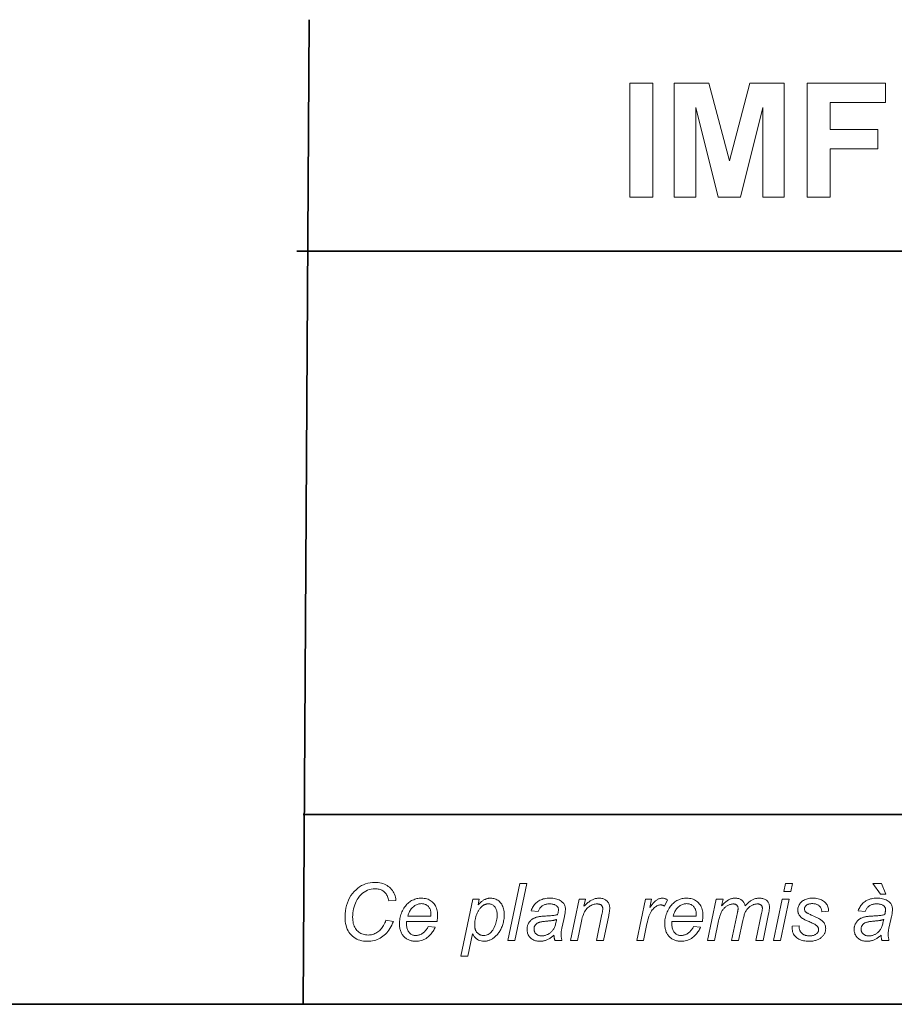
# Model space of a CAD drawing. Extents: x 10 to 410, y 10 to 287.
# Tile 3 of 21: x 260 to 290, y 10 to 45. Entities that reach past the tile are written whole.
import ezdxf

# ---------------------------------------------------------------- set-up
doc = ezdxf.new("R2010")
doc.units = 0

msp = doc.modelspace()

# ---------------------------------------------------------------- linework, layer by layer
at = {"color": 7, "lineweight": 35}
for p, q in [((269.909, 44.578), (269.696, 10)), ((269.483, 36.452), (410.225, 36.452)), ((409.96, 16.669), (269.696, 16.669)), ((365.393, 16.669), (269.696, 16.669)), ((10, 10), (410, 10))]:
    msp.add_line(p, q, dxfattribs=at)
at = {"color": 7, "lineweight": 13}
for points in [[(281.173, 38.348), (281.173, 42.348), (281.981, 42.348), (281.981, 38.348)], [(282.739, 38.348), (282.739, 42.348), (283.948, 42.348), (284.674, 39.62), (285.392, 42.348), (286.603, 42.348), (286.603, 38.348), (285.853, 38.348), (285.853, 41.497), (285.059, 38.348), (284.281, 38.348), (283.49, 41.497), (283.49, 38.348)], [(287.411, 38.348), (287.411, 42.348), (290.153, 42.348), (290.153, 41.671), (288.218, 41.671), (288.218, 40.725), (289.888, 40.725), (289.888, 40.048), (288.218, 40.048), (288.218, 38.348)], [(272.605, 12.95), (272.87, 12.913), (272.844, 12.845), (272.815, 12.781), (272.784, 12.72), (272.751, 12.663), (272.716, 12.609), (272.678, 12.558), (272.638, 12.511), (272.596, 12.467), (272.551, 12.426), (272.504, 12.389), (272.456, 12.355), (272.406, 12.325), (272.355, 12.299), (272.303, 12.276), (272.249, 12.256), (272.195, 12.24), (272.139, 12.228), (272.083, 12.219), (272.025, 12.214), (271.965, 12.212), (271.894, 12.214), (271.826, 12.221), (271.76, 12.232), (271.698, 12.247), (271.639, 12.267), (271.583, 12.292), (271.529, 12.321), (271.479, 12.354), (271.432, 12.392), (271.388, 12.434), (271.347, 12.481), (271.311, 12.531), (271.279, 12.585), (271.251, 12.643), (271.227, 12.705), (271.208, 12.77), (271.193, 12.84), (271.183, 12.913), (271.176, 12.99), (271.174, 13.071), (271.177, 13.177), (271.187, 13.28), (271.203, 13.379), (271.226, 13.474), (271.255, 13.565), (271.291, 13.652), (271.333, 13.736), (271.382, 13.816), (271.437, 13.892), (271.499, 13.965), (271.558, 14.025), (271.62, 14.078), (271.685, 14.126), (271.753, 14.167), (271.823, 14.201), (271.896, 14.23), (271.973, 14.252), (272.051, 14.267), (272.133, 14.277), (272.218, 14.28), (272.28, 14.278), (272.34, 14.273), (272.398, 14.265), (272.453, 14.253), (272.505, 14.237), (272.556, 14.219), (272.604, 14.196), (272.649, 14.171), (272.692, 14.142), (272.733, 14.109), (272.771, 14.074), (272.805, 14.037), (272.836, 13.997), (272.864, 13.954), (272.888, 13.91), (272.91, 13.863), (272.928, 13.813), (272.942, 13.762), (272.953, 13.707), (272.961, 13.651), (272.712, 13.628), (272.703, 13.67), (272.692, 13.71), (272.68, 13.748), (272.667, 13.784), (272.651, 13.817), (272.634, 13.849), (272.615, 13.878), (272.595, 13.905), (272.572, 13.929), (272.549, 13.952), (272.523, 13.972), (272.496, 13.99), (272.468, 14.007), (272.438, 14.02), (272.407, 14.032), (272.375, 14.042), (272.341, 14.049), (272.305, 14.055), (272.268, 14.058), (272.23, 14.059), (272.158, 14.056), (272.089, 14.046), (272.022, 14.03), (271.959, 14.007), (271.898, 13.977), (271.84, 13.942), (271.785, 13.899), (271.733, 13.85), (271.683, 13.795), (271.637, 13.733), (271.599, 13.676), (271.566, 13.616), (271.536, 13.555), (271.511, 13.491), (271.489, 13.426), (271.472, 13.358), (271.458, 13.288), (271.448, 13.216), (271.442, 13.142), (271.44, 13.066), (271.442, 13.006), (271.446, 12.948), (271.454, 12.894), (271.464, 12.843), (271.478, 12.794), (271.495, 12.748), (271.514, 12.706), (271.537, 12.666), (271.563, 12.629), (271.592, 12.595), (271.623, 12.564), (271.656, 12.537), (271.691, 12.512), (271.727, 12.491), (271.766, 12.473), (271.806, 12.459), (271.848, 12.447), (271.892, 12.439), (271.938, 12.434), (271.986, 12.433), (272.027, 12.434), (272.067, 12.438), (272.107, 12.445), (272.145, 12.454), (272.183, 12.467), (272.22, 12.481), (272.257, 12.499), (272.292, 12.519), (272.327, 12.542), (272.361, 12.568), (272.394, 12.596), (272.424, 12.626), (272.453, 12.659), (272.481, 12.694), (272.506, 12.731), (272.529, 12.77), (272.551, 12.812), (272.571, 12.856), (272.589, 12.902)], [(276.896, 12.246), (277.313, 14.246), (277.56, 14.246), (277.143, 12.246)], [(286.582, 13.966), (286.641, 14.246), (286.886, 14.246), (286.828, 13.966)], [(289.978, 13.871), (289.712, 14.246), (290.012, 14.246), (290.17, 13.871)], [(274.095, 12.738), (274.335, 12.714), (274.323, 12.678), (274.309, 12.643), (274.292, 12.608), (274.272, 12.574), (274.25, 12.54), (274.224, 12.506), (274.197, 12.472), (274.166, 12.439), (274.133, 12.407), (274.097, 12.374), (274.059, 12.344), (274.02, 12.316), (273.979, 12.292), (273.937, 12.271), (273.893, 12.253), (273.848, 12.239), (273.801, 12.228), (273.753, 12.22), (273.704, 12.215), (273.653, 12.213), (273.621, 12.214), (273.59, 12.216), (273.559, 12.22), (273.528, 12.225), (273.499, 12.232), (273.469, 12.24), (273.441, 12.25), (273.412, 12.261), (273.385, 12.273), (273.358, 12.288), (273.331, 12.303), (273.306, 12.32), (273.283, 12.338), (273.26, 12.358), (273.239, 12.379), (273.219, 12.401), (273.201, 12.425), (273.184, 12.45), (273.168, 12.476), (273.153, 12.504), (273.14, 12.533), (273.128, 12.562), (273.117, 12.592), (273.108, 12.624), (273.1, 12.656), (273.094, 12.688), (273.089, 12.722), (273.086, 12.756), (273.083, 12.791), (273.083, 12.827), (273.084, 12.874), (273.087, 12.921), (273.093, 12.968), (273.1, 13.015), (273.11, 13.061), (273.122, 13.107), (273.137, 13.152), (273.153, 13.198), (273.172, 13.243), (273.193, 13.288), (273.215, 13.331), (273.239, 13.372), (273.264, 13.411), (273.291, 13.448), (273.319, 13.482), (273.348, 13.514), (273.378, 13.544), (273.41, 13.571), (273.443, 13.596), (273.477, 13.619), (273.512, 13.64), (273.548, 13.658), (273.584, 13.674), (273.621, 13.688), (273.659, 13.7), (273.697, 13.71), (273.735, 13.718), (273.775, 13.723), (273.814, 13.726), (273.855, 13.727), (273.906, 13.726), (273.954, 13.721), (274.001, 13.713), (274.046, 13.702), (274.088, 13.687), (274.128, 13.67), (274.167, 13.649), (274.203, 13.624), (274.237, 13.597), (274.269, 13.567), (274.298, 13.533), (274.325, 13.497), (274.348, 13.459), (274.368, 13.419), (274.385, 13.376), (274.399, 13.331), (274.41, 13.284), (274.418, 13.234), (274.422, 13.182), (274.424, 13.127), (274.424, 13.106), (274.423, 13.084), (274.422, 13.063), (274.421, 13.041), (274.419, 13.019), (274.417, 12.998), (274.414, 12.976), (274.412, 12.953), (274.408, 12.931), (274.405, 12.909), (273.338, 12.909), (273.337, 12.901), (273.336, 12.892), (273.335, 12.884), (273.334, 12.876), (273.334, 12.869), (273.333, 12.861), (273.333, 12.854), (273.333, 12.847), (273.332, 12.839), (273.332, 12.833), (273.333, 12.793), (273.336, 12.755), (273.341, 12.719), (273.347, 12.685), (273.356, 12.653), (273.366, 12.623), (273.378, 12.595), (273.392, 12.569), (273.408, 12.545), (273.426, 12.522), (273.445, 12.502), (273.465, 12.484), (273.486, 12.468), (273.507, 12.454), (273.53, 12.442), (273.553, 12.432), (273.577, 12.425), (273.602, 12.419), (273.628, 12.416), (273.654, 12.415), (273.68, 12.416), (273.705, 12.418), (273.73, 12.423), (273.755, 12.428), (273.78, 12.436), (273.805, 12.445), (273.83, 12.456), (273.855, 12.468), (273.879, 12.482), (273.904, 12.498), (273.928, 12.516), (273.951, 12.535), (273.973, 12.555), (273.993, 12.577), (274.013, 12.6), (274.032, 12.625), (274.049, 12.651), (274.065, 12.679), (274.081, 12.708)], [(273.377, 13.097), (274.19, 13.097), (274.191, 13.105), (274.191, 13.112), (274.191, 13.118), (274.191, 13.124), (274.191, 13.13), (274.192, 13.135), (274.192, 13.14), (274.192, 13.144), (274.192, 13.148), (274.192, 13.152), (274.191, 13.188), (274.188, 13.223), (274.183, 13.255), (274.177, 13.286), (274.169, 13.316), (274.158, 13.343), (274.146, 13.369), (274.132, 13.393), (274.117, 13.416), (274.099, 13.436), (274.08, 13.455), (274.06, 13.472), (274.039, 13.487), (274.016, 13.5), (273.993, 13.51), (273.969, 13.519), (273.943, 13.526), (273.917, 13.531), (273.889, 13.534), (273.86, 13.535), (273.829, 13.534), (273.798, 13.531), (273.768, 13.525), (273.738, 13.518), (273.709, 13.508), (273.68, 13.496), (273.652, 13.482), (273.625, 13.465), (273.598, 13.447), (273.572, 13.426), (273.546, 13.403), (273.522, 13.378), (273.5, 13.351), (273.478, 13.321), (273.458, 13.289), (273.439, 13.255), (273.422, 13.219), (273.406, 13.181), (273.391, 13.14)], [(275.24, 11.691), (275.658, 13.695), (275.886, 13.695), (275.844, 13.493), (275.869, 13.518), (275.894, 13.543), (275.918, 13.565), (275.941, 13.586), (275.964, 13.605), (275.987, 13.622), (276.009, 13.638), (276.03, 13.653), (276.051, 13.665), (276.071, 13.676), (276.091, 13.686), (276.112, 13.695), (276.132, 13.702), (276.153, 13.709), (276.174, 13.715), (276.196, 13.719), (276.217, 13.723), (276.239, 13.725), (276.261, 13.727), (276.283, 13.727), (276.324, 13.726), (276.363, 13.721), (276.401, 13.714), (276.438, 13.703), (276.473, 13.69), (276.507, 13.673), (276.539, 13.654), (276.57, 13.631), (276.599, 13.605), (276.627, 13.577), (276.653, 13.545), (276.676, 13.511), (276.697, 13.475), (276.714, 13.435), (276.729, 13.393), (276.742, 13.349), (276.751, 13.302), (276.758, 13.252), (276.762, 13.2), (276.763, 13.145), (276.763, 13.1), (276.76, 13.056), (276.757, 13.013), (276.751, 12.97), (276.745, 12.929), (276.736, 12.888), (276.727, 12.848), (276.715, 12.808), (276.703, 12.77), (276.688, 12.732), (276.673, 12.696), (276.657, 12.661), (276.64, 12.627), (276.623, 12.595), (276.605, 12.564), (276.586, 12.535), (276.567, 12.507), (276.547, 12.481), (276.526, 12.456), (276.504, 12.433), (276.482, 12.411), (276.46, 12.39), (276.439, 12.37), (276.417, 12.352), (276.394, 12.335), (276.372, 12.319), (276.35, 12.304), (276.328, 12.29), (276.306, 12.278), (276.283, 12.266), (276.261, 12.256), (276.238, 12.247), (276.216, 12.239), (276.193, 12.232), (276.17, 12.226), (276.147, 12.222), (276.124, 12.218), (276.101, 12.215), (276.077, 12.214), (276.054, 12.213), (276.003, 12.216), (275.954, 12.224), (275.908, 12.237), (275.864, 12.256), (275.823, 12.279), (275.784, 12.308), (275.747, 12.343), (275.712, 12.383), (275.68, 12.428), (275.65, 12.478), (275.487, 11.691)], [(275.728, 12.838), (275.728, 12.807), (275.729, 12.777), (275.73, 12.75), (275.732, 12.724), (275.734, 12.701), (275.736, 12.679), (275.739, 12.66), (275.743, 12.642), (275.747, 12.626), (275.751, 12.613), (275.758, 12.596), (275.767, 12.579), (275.776, 12.563), (275.785, 12.547), (275.796, 12.533), (275.808, 12.519), (275.82, 12.505), (275.834, 12.493), (275.848, 12.481), (275.863, 12.47), (275.879, 12.459), (275.895, 12.45), (275.912, 12.442), (275.929, 12.435), (275.947, 12.429), (275.965, 12.424), (275.984, 12.42), (276.003, 12.417), (276.023, 12.416), (276.043, 12.415), (276.085, 12.417), (276.125, 12.425), (276.163, 12.437), (276.2, 12.453), (276.236, 12.475), (276.269, 12.501), (276.301, 12.532), (276.331, 12.568), (276.36, 12.609), (276.387, 12.655), (276.412, 12.702), (276.434, 12.751), (276.454, 12.799), (276.471, 12.848), (276.485, 12.896), (276.497, 12.946), (276.506, 12.995), (276.513, 13.044), (276.517, 13.094), (276.518, 13.144), (276.517, 13.18), (276.514, 13.214), (276.51, 13.247), (276.504, 13.278), (276.496, 13.307), (276.486, 13.334), (276.475, 13.36), (276.462, 13.385), (276.447, 13.407), (276.43, 13.428), (276.412, 13.447), (276.393, 13.464), (276.373, 13.479), (276.353, 13.492), (276.331, 13.503), (276.309, 13.512), (276.286, 13.519), (276.262, 13.524), (276.237, 13.527), (276.211, 13.528), (276.192, 13.528), (276.174, 13.526), (276.156, 13.524), (276.138, 13.52), (276.12, 13.516), (276.103, 13.51), (276.086, 13.504), (276.069, 13.496), (276.053, 13.488), (276.036, 13.479), (276.02, 13.468), (276.005, 13.457), (275.989, 13.444), (275.974, 13.431), (275.959, 13.416), (275.944, 13.401), (275.929, 13.385), (275.915, 13.367), (275.901, 13.349), (275.887, 13.33), (275.873, 13.31), (275.86, 13.288), (275.848, 13.266), (275.836, 13.244), (275.824, 13.22), (275.813, 13.195), (275.802, 13.17), (275.792, 13.143), (275.782, 13.116), (275.773, 13.088), (275.764, 13.059), (275.757, 13.032), (275.75, 13.005), (275.744, 12.979), (275.739, 12.954), (275.735, 12.929), (275.732, 12.905), (275.73, 12.882), (275.728, 12.86)], [(278.512, 12.426), (278.487, 12.404), (278.462, 12.384), (278.436, 12.365), (278.411, 12.347), (278.387, 12.33), (278.362, 12.315), (278.338, 12.3), (278.313, 12.287), (278.289, 12.275), (278.266, 12.264), (278.242, 12.255), (278.217, 12.246), (278.193, 12.238), (278.168, 12.232), (278.143, 12.226), (278.117, 12.221), (278.091, 12.218), (278.065, 12.215), (278.039, 12.214), (278.012, 12.213), (277.972, 12.214), (277.935, 12.218), (277.898, 12.224), (277.864, 12.232), (277.831, 12.243), (277.799, 12.256), (277.769, 12.271), (277.741, 12.289), (277.714, 12.309), (277.688, 12.331), (277.665, 12.355), (277.644, 12.381), (277.626, 12.408), (277.61, 12.436), (277.596, 12.466), (277.585, 12.497), (277.577, 12.529), (277.571, 12.562), (277.567, 12.597), (277.566, 12.633), (277.566, 12.657), (277.568, 12.681), (277.571, 12.704), (277.574, 12.726), (277.579, 12.748), (277.586, 12.769), (277.593, 12.79), (277.601, 12.81), (277.61, 12.829), (277.621, 12.848), (277.632, 12.867), (277.644, 12.884), (277.657, 12.901), (277.671, 12.917), (277.685, 12.932), (277.7, 12.947), (277.716, 12.961), (277.732, 12.974), (277.75, 12.987), (277.768, 12.998), (277.786, 13.009), (277.806, 13.02), (277.826, 13.029), (277.847, 13.038), (277.869, 13.047), (277.892, 13.055), (277.916, 13.062), (277.94, 13.068), (277.965, 13.074), (277.991, 13.079), (278.009, 13.083), (278.031, 13.086), (278.055, 13.089), (278.082, 13.091), (278.112, 13.094), (278.145, 13.097), (278.181, 13.099), (278.22, 13.101), (278.262, 13.103), (278.307, 13.105), (278.352, 13.108), (278.395, 13.11), (278.435, 13.114), (278.472, 13.118), (278.507, 13.122), (278.539, 13.128), (278.568, 13.133), (278.595, 13.14), (278.619, 13.147), (278.641, 13.155), (278.646, 13.174), (278.651, 13.194), (278.655, 13.212), (278.659, 13.23), (278.662, 13.247), (278.665, 13.263), (278.667, 13.279), (278.668, 13.294), (278.669, 13.309), (278.669, 13.322), (278.669, 13.339), (278.667, 13.355), (278.664, 13.371), (278.659, 13.385), (278.654, 13.399), (278.647, 13.412), (278.639, 13.425), (278.629, 13.436), (278.618, 13.447), (278.607, 13.457), (278.589, 13.47), (278.569, 13.482), (278.548, 13.492), (278.525, 13.501), (278.501, 13.509), (278.475, 13.515), (278.447, 13.519), (278.418, 13.523), (278.388, 13.525), (278.356, 13.526), (278.325, 13.525), (278.296, 13.523), (278.267, 13.519), (278.24, 13.515), (278.214, 13.508), (278.189, 13.501), (278.166, 13.492), (278.143, 13.481), (278.121, 13.47), (278.101, 13.457), (278.082, 13.442), (278.064, 13.427), (278.047, 13.41), (278.031, 13.392), (278.016, 13.373), (278.002, 13.353), (277.989, 13.332), (277.977, 13.309), (277.967, 13.286), (277.957, 13.261), (277.708, 13.283), (277.724, 13.325), (277.742, 13.365), (277.761, 13.403), (277.783, 13.439), (277.806, 13.473), (277.831, 13.505), (277.858, 13.535), (277.887, 13.563), (277.917, 13.589), (277.95, 13.613), (277.984, 13.635), (278.019, 13.654), (278.057, 13.671), (278.096, 13.686), (278.137, 13.699), (278.18, 13.709), (278.224, 13.717), (278.27, 13.723), (278.318, 13.726), (278.368, 13.727), (278.42, 13.726), (278.471, 13.722), (278.519, 13.716), (278.565, 13.707), (278.609, 13.695), (278.65, 13.681), (278.689, 13.665), (278.726, 13.645), (278.761, 13.624), (278.793, 13.599), (278.816, 13.58), (278.837, 13.559), (278.855, 13.537), (278.87, 13.514), (278.884, 13.489), (278.894, 13.464), (278.903, 13.437), (278.909, 13.41), (278.912, 13.381), (278.914, 13.351), (278.913, 13.327), (278.912, 13.303), (278.91, 13.278), (278.908, 13.252), (278.905, 13.226), (278.901, 13.199), (278.897, 13.171), (278.892, 13.142), (278.886, 13.112), (278.879, 13.082), (278.799, 12.722), (278.792, 12.688), (278.785, 12.656), (278.779, 12.625), (278.774, 12.595), (278.77, 12.566), (278.767, 12.539), (278.764, 12.513), (278.762, 12.488), (278.761, 12.465), (278.761, 12.442), (278.761, 12.428), (278.762, 12.413), (278.763, 12.396), (278.766, 12.378), (278.768, 12.359), (278.772, 12.339), (278.775, 12.317), (278.78, 12.295), (278.785, 12.271), (278.791, 12.246), (278.541, 12.246), (278.537, 12.26), (278.533, 12.276), (278.53, 12.292), (278.527, 12.309), (278.524, 12.326), (278.521, 12.345), (278.518, 12.364), (278.516, 12.384), (278.514, 12.405)], [(279.09, 12.246), (279.392, 13.695), (279.616, 13.695), (279.563, 13.442), (279.592, 13.471), (279.621, 13.499), (279.649, 13.524), (279.677, 13.548), (279.704, 13.571), (279.731, 13.592), (279.758, 13.611), (279.784, 13.629), (279.81, 13.645), (279.836, 13.659), (279.861, 13.672), (279.887, 13.684), (279.912, 13.694), (279.938, 13.703), (279.964, 13.71), (279.99, 13.717), (280.016, 13.721), (280.042, 13.725), (280.069, 13.727), (280.095, 13.727), (280.129, 13.727), (280.162, 13.724), (280.194, 13.719), (280.224, 13.712), (280.252, 13.704), (280.279, 13.693), (280.304, 13.681), (280.328, 13.666), (280.35, 13.65), (280.371, 13.632), (280.39, 13.612), (280.407, 13.591), (280.422, 13.569), (280.435, 13.545), (280.446, 13.52), (280.455, 13.494), (280.462, 13.467), (280.467, 13.438), (280.471, 13.408), (280.471, 13.377), (280.471, 13.36), (280.47, 13.341), (280.468, 13.32), (280.466, 13.298), (280.463, 13.273), (280.459, 13.247), (280.454, 13.219), (280.449, 13.189), (280.443, 13.157), (280.436, 13.123), (280.252, 12.246), (280.005, 12.246), (280.197, 13.164), (280.203, 13.19), (280.208, 13.215), (280.212, 13.238), (280.216, 13.26), (280.219, 13.28), (280.221, 13.299), (280.223, 13.317), (280.225, 13.333), (280.226, 13.348), (280.226, 13.362), (280.225, 13.376), (280.224, 13.39), (280.221, 13.403), (280.218, 13.415), (280.214, 13.427), (280.208, 13.439), (280.202, 13.45), (280.194, 13.46), (280.186, 13.47), (280.176, 13.479), (280.166, 13.488), (280.154, 13.495), (280.142, 13.502), (280.129, 13.508), (280.115, 13.513), (280.1, 13.517), (280.085, 13.52), (280.068, 13.522), (280.051, 13.524), (280.032, 13.524), (279.995, 13.523), (279.958, 13.519), (279.922, 13.512), (279.887, 13.502), (279.853, 13.49), (279.82, 13.475), (279.787, 13.457), (279.755, 13.437), (279.725, 13.414), (279.695, 13.388), (279.666, 13.359), (279.638, 13.325), (279.613, 13.288), (279.589, 13.247), (279.566, 13.203), (279.545, 13.154), (279.526, 13.101), (279.508, 13.045), (279.492, 12.984), (279.477, 12.92), (279.336, 12.246)], [(281.42, 12.246), (281.723, 13.695), (281.941, 13.695), (281.879, 13.399), (281.902, 13.431), (281.924, 13.462), (281.946, 13.492), (281.968, 13.519), (281.99, 13.545), (282.012, 13.569), (282.034, 13.591), (282.055, 13.611), (282.077, 13.63), (282.098, 13.647), (282.12, 13.662), (282.141, 13.676), (282.163, 13.688), (282.185, 13.699), (282.207, 13.707), (282.229, 13.715), (282.251, 13.72), (282.273, 13.724), (282.295, 13.727), (282.317, 13.727), (282.332, 13.727), (282.348, 13.725), (282.365, 13.723), (282.382, 13.719), (282.4, 13.714), (282.418, 13.708), (282.437, 13.701), (282.457, 13.693), (282.478, 13.684), (282.499, 13.674), (282.398, 13.445), (282.385, 13.454), (282.372, 13.462), (282.358, 13.469), (282.345, 13.475), (282.331, 13.48), (282.316, 13.484), (282.302, 13.487), (282.287, 13.49), (282.272, 13.491), (282.257, 13.491), (282.231, 13.49), (282.205, 13.486), (282.179, 13.478), (282.153, 13.468), (282.126, 13.455), (282.099, 13.439), (282.073, 13.421), (282.046, 13.399), (282.018, 13.374), (281.991, 13.347), (281.965, 13.316), (281.939, 13.28), (281.915, 13.239), (281.892, 13.194), (281.87, 13.145), (281.849, 13.09), (281.829, 13.031), (281.811, 12.968), (281.793, 12.9), (281.777, 12.827), (281.654, 12.246)], [(283.414, 12.738), (283.654, 12.714), (283.643, 12.678), (283.628, 12.643), (283.611, 12.608), (283.591, 12.574), (283.569, 12.54), (283.544, 12.506), (283.516, 12.472), (283.485, 12.439), (283.452, 12.407), (283.416, 12.374), (283.378, 12.344), (283.339, 12.316), (283.298, 12.292), (283.256, 12.271), (283.212, 12.253), (283.167, 12.239), (283.12, 12.228), (283.072, 12.22), (283.023, 12.215), (282.972, 12.213), (282.94, 12.214), (282.909, 12.216), (282.878, 12.22), (282.848, 12.225), (282.818, 12.232), (282.789, 12.24), (282.76, 12.25), (282.732, 12.261), (282.704, 12.273), (282.677, 12.288), (282.651, 12.303), (282.626, 12.32), (282.602, 12.338), (282.58, 12.358), (282.558, 12.379), (282.539, 12.401), (282.52, 12.425), (282.503, 12.45), (282.487, 12.476), (282.472, 12.504), (282.459, 12.533), (282.447, 12.562), (282.436, 12.592), (282.427, 12.624), (282.419, 12.656), (282.413, 12.688), (282.408, 12.722), (282.405, 12.756), (282.403, 12.791), (282.402, 12.827), (282.403, 12.874), (282.406, 12.921), (282.412, 12.968), (282.419, 13.015), (282.429, 13.061), (282.441, 13.107), (282.456, 13.152), (282.472, 13.198), (282.491, 13.243), (282.512, 13.288), (282.534, 13.331), (282.558, 13.372), (282.583, 13.411), (282.61, 13.448), (282.638, 13.482), (282.667, 13.514), (282.697, 13.544), (282.729, 13.571), (282.762, 13.596), (282.796, 13.619), (282.831, 13.64), (282.867, 13.658), (282.904, 13.674), (282.94, 13.688), (282.978, 13.7), (283.016, 13.71), (283.055, 13.718), (283.094, 13.723), (283.134, 13.726), (283.174, 13.727), (283.225, 13.726), (283.274, 13.721), (283.32, 13.713), (283.365, 13.702), (283.407, 13.687), (283.448, 13.67), (283.486, 13.649), (283.522, 13.624), (283.556, 13.597), (283.588, 13.567), (283.618, 13.533), (283.644, 13.497), (283.667, 13.459), (283.687, 13.419), (283.704, 13.376), (283.718, 13.331), (283.729, 13.284), (283.737, 13.234), (283.741, 13.182), (283.743, 13.127), (283.743, 13.106), (283.742, 13.084), (283.741, 13.063), (283.74, 13.041), (283.738, 13.019), (283.736, 12.998), (283.734, 12.976), (283.731, 12.953), (283.728, 12.931), (283.724, 12.909), (282.657, 12.909), (282.656, 12.901), (282.655, 12.892), (282.654, 12.884), (282.654, 12.876), (282.653, 12.869), (282.652, 12.861), (282.652, 12.854), (282.652, 12.847), (282.652, 12.839), (282.652, 12.833), (282.653, 12.793), (282.655, 12.755), (282.66, 12.719), (282.667, 12.685), (282.675, 12.653), (282.685, 12.623), (282.697, 12.595), (282.711, 12.569), (282.727, 12.545), (282.745, 12.522), (282.764, 12.502), (282.784, 12.484), (282.805, 12.468), (282.826, 12.454), (282.849, 12.442), (282.872, 12.432), (282.896, 12.425), (282.921, 12.419), (282.947, 12.416), (282.974, 12.415), (282.999, 12.416), (283.024, 12.418), (283.049, 12.423), (283.074, 12.428), (283.099, 12.436), (283.124, 12.445), (283.149, 12.456), (283.174, 12.468), (283.199, 12.482), (283.223, 12.498), (283.247, 12.516), (283.27, 12.535), (283.292, 12.555), (283.313, 12.577), (283.332, 12.6), (283.351, 12.625), (283.368, 12.651), (283.385, 12.679), (283.4, 12.708)], [(282.697, 13.097), (283.51, 13.097), (283.51, 13.105), (283.51, 13.112), (283.51, 13.118), (283.511, 13.124), (283.511, 13.13), (283.511, 13.135), (283.511, 13.14), (283.511, 13.144), (283.511, 13.148), (283.511, 13.152), (283.51, 13.188), (283.507, 13.223), (283.503, 13.255), (283.496, 13.286), (283.488, 13.316), (283.478, 13.343), (283.466, 13.369), (283.452, 13.393), (283.436, 13.416), (283.418, 13.436), (283.399, 13.455), (283.379, 13.472), (283.358, 13.487), (283.336, 13.5), (283.312, 13.51), (283.288, 13.519), (283.262, 13.526), (283.236, 13.531), (283.208, 13.534), (283.18, 13.535), (283.148, 13.534), (283.117, 13.531), (283.087, 13.525), (283.057, 13.518), (283.028, 13.508), (283, 13.496), (282.972, 13.482), (282.944, 13.465), (282.917, 13.447), (282.891, 13.426), (282.866, 13.403), (282.842, 13.378), (282.819, 13.351), (282.797, 13.321), (282.777, 13.289), (282.758, 13.255), (282.741, 13.219), (282.725, 13.181), (282.71, 13.14)], [(283.903, 12.246), (284.205, 13.695), (284.452, 13.695), (284.402, 13.456), (284.429, 13.486), (284.456, 13.514), (284.482, 13.54), (284.507, 13.564), (284.532, 13.586), (284.557, 13.607), (284.58, 13.625), (284.604, 13.642), (284.626, 13.656), (284.648, 13.669), (284.67, 13.68), (284.692, 13.69), (284.715, 13.699), (284.738, 13.706), (284.761, 13.713), (284.785, 13.718), (284.809, 13.722), (284.833, 13.725), (284.858, 13.727), (284.884, 13.727), (284.91, 13.727), (284.936, 13.725), (284.961, 13.721), (284.984, 13.716), (285.007, 13.71), (285.03, 13.702), (285.051, 13.692), (285.071, 13.682), (285.091, 13.669), (285.109, 13.656), (285.127, 13.641), (285.143, 13.625), (285.158, 13.608), (285.172, 13.59), (285.185, 13.57), (285.196, 13.55), (285.206, 13.528), (285.215, 13.505), (285.222, 13.481), (285.229, 13.456), (285.251, 13.483), (285.273, 13.508), (285.296, 13.532), (285.319, 13.554), (285.342, 13.575), (285.365, 13.595), (285.389, 13.613), (285.413, 13.63), (285.437, 13.646), (285.461, 13.66), (285.486, 13.673), (285.511, 13.684), (285.536, 13.694), (285.561, 13.703), (285.587, 13.711), (285.612, 13.717), (285.639, 13.721), (285.665, 13.725), (285.692, 13.727), (285.718, 13.727), (285.754, 13.727), (285.787, 13.724), (285.819, 13.72), (285.849, 13.714), (285.877, 13.706), (285.904, 13.697), (285.928, 13.685), (285.951, 13.672), (285.972, 13.658), (285.991, 13.642), (286.008, 13.624), (286.023, 13.604), (286.037, 13.584), (286.049, 13.562), (286.059, 13.538), (286.067, 13.513), (286.073, 13.487), (286.078, 13.46), (286.08, 13.43), (286.081, 13.4), (286.081, 13.386), (286.08, 13.37), (286.079, 13.352), (286.076, 13.333), (286.073, 13.311), (286.07, 13.288), (286.066, 13.264), (286.061, 13.237), (286.056, 13.209), (286.05, 13.179), (285.855, 12.246), (285.608, 12.246), (285.807, 13.204), (285.812, 13.226), (285.816, 13.248), (285.82, 13.268), (285.824, 13.287), (285.827, 13.304), (285.829, 13.32), (285.831, 13.335), (285.832, 13.349), (285.833, 13.361), (285.833, 13.371), (285.833, 13.385), (285.831, 13.399), (285.829, 13.411), (285.826, 13.423), (285.822, 13.435), (285.817, 13.446), (285.811, 13.456), (285.804, 13.466), (285.797, 13.475), (285.788, 13.483), (285.779, 13.491), (285.769, 13.498), (285.758, 13.504), (285.746, 13.509), (285.734, 13.514), (285.721, 13.518), (285.707, 13.521), (285.692, 13.523), (285.677, 13.524), (285.661, 13.524), (285.639, 13.524), (285.617, 13.522), (285.594, 13.518), (285.572, 13.514), (285.55, 13.508), (285.527, 13.5), (285.504, 13.491), (285.482, 13.481), (285.459, 13.47), (285.436, 13.457), (285.414, 13.444), (285.392, 13.429), (285.372, 13.414), (285.353, 13.397), (285.334, 13.38), (285.317, 13.362), (285.301, 13.343), (285.285, 13.324), (285.271, 13.303), (285.258, 13.282), (285.245, 13.259), (285.233, 13.234), (285.221, 13.206), (285.21, 13.177), (285.198, 13.144), (285.188, 13.11), (285.177, 13.073), (285.167, 13.034), (285.157, 12.992), (285.147, 12.949), (284.999, 12.246), (284.753, 12.246), (284.957, 13.224), (284.961, 13.243), (284.965, 13.262), (284.968, 13.279), (284.971, 13.295), (284.974, 13.309), (284.976, 13.323), (284.977, 13.335), (284.978, 13.347), (284.979, 13.357), (284.979, 13.366), (284.979, 13.38), (284.977, 13.393), (284.975, 13.406), (284.972, 13.418), (284.968, 13.43), (284.963, 13.441), (284.957, 13.452), (284.951, 13.462), (284.943, 13.472), (284.935, 13.481), (284.926, 13.489), (284.916, 13.496), (284.906, 13.503), (284.895, 13.509), (284.884, 13.513), (284.872, 13.517), (284.86, 13.52), (284.847, 13.522), (284.833, 13.524), (284.819, 13.524), (284.798, 13.524), (284.777, 13.522), (284.755, 13.518), (284.734, 13.514), (284.712, 13.508), (284.69, 13.5), (284.667, 13.491), (284.645, 13.481), (284.622, 13.47), (284.599, 13.457), (284.576, 13.443), (284.555, 13.429), (284.534, 13.413), (284.514, 13.395), (284.495, 13.377), (284.476, 13.358), (284.459, 13.338), (284.442, 13.317), (284.426, 13.295), (284.411, 13.271), (284.397, 13.246), (284.384, 13.219), (284.37, 13.19), (284.358, 13.159), (284.346, 13.126), (284.334, 13.091), (284.323, 13.054), (284.312, 13.015), (284.302, 12.974), (284.293, 12.931), (284.15, 12.246)], [(286.222, 12.246), (286.525, 13.695), (286.772, 13.695), (286.469, 12.246)], [(286.875, 12.741), (287.122, 12.756), (287.123, 12.735), (287.124, 12.715), (287.125, 12.695), (287.128, 12.676), (287.13, 12.658), (287.134, 12.64), (287.138, 12.623), (287.143, 12.606), (287.149, 12.59), (287.155, 12.575), (287.162, 12.56), (287.17, 12.546), (287.18, 12.532), (287.19, 12.519), (287.202, 12.506), (287.214, 12.494), (287.228, 12.483), (287.243, 12.472), (287.259, 12.462), (287.276, 12.452), (287.294, 12.443), (287.312, 12.435), (287.331, 12.428), (287.351, 12.421), (287.371, 12.416), (287.392, 12.412), (287.413, 12.408), (287.435, 12.406), (287.458, 12.405), (287.481, 12.404), (287.513, 12.405), (287.543, 12.407), (287.572, 12.41), (287.599, 12.415), (287.624, 12.421), (287.648, 12.428), (287.67, 12.436), (287.691, 12.446), (287.709, 12.457), (287.727, 12.47), (287.742, 12.483), (287.756, 12.497), (287.768, 12.511), (287.779, 12.526), (287.788, 12.541), (287.795, 12.557), (287.801, 12.573), (287.805, 12.589), (287.808, 12.606), (287.808, 12.624), (287.808, 12.637), (287.807, 12.649), (287.804, 12.662), (287.801, 12.674), (287.796, 12.686), (287.791, 12.698), (287.784, 12.71), (287.777, 12.722), (287.769, 12.734), (287.759, 12.745), (287.748, 12.757), (287.733, 12.769), (287.716, 12.782), (287.696, 12.795), (287.673, 12.809), (287.646, 12.824), (287.617, 12.838), (287.586, 12.854), (287.551, 12.87), (287.513, 12.886), (287.475, 12.903), (287.44, 12.918), (287.408, 12.932), (287.379, 12.946), (287.353, 12.958), (287.329, 12.969), (287.308, 12.979), (287.29, 12.989), (287.275, 12.997), (287.263, 13.004), (287.245, 13.016), (287.228, 13.028), (287.212, 13.04), (287.197, 13.052), (287.183, 13.065), (287.169, 13.079), (287.157, 13.092), (287.145, 13.107), (287.135, 13.121), (287.125, 13.136), (287.116, 13.151), (287.108, 13.167), (287.101, 13.184), (287.095, 13.2), (287.09, 13.217), (287.086, 13.235), (287.083, 13.253), (287.08, 13.272), (287.079, 13.291), (287.079, 13.31), (287.08, 13.344), (287.084, 13.377), (287.091, 13.409), (287.1, 13.44), (287.113, 13.47), (287.128, 13.499), (287.145, 13.527), (287.166, 13.554), (287.189, 13.58), (287.215, 13.605), (287.243, 13.628), (287.274, 13.649), (287.307, 13.667), (287.342, 13.683), (287.379, 13.697), (287.418, 13.708), (287.46, 13.716), (287.503, 13.723), (287.549, 13.726), (287.597, 13.727), (287.65, 13.726), (287.701, 13.722), (287.749, 13.716), (287.794, 13.707), (287.837, 13.696), (287.878, 13.682), (287.915, 13.666), (287.95, 13.647), (287.983, 13.625), (288.012, 13.601), (288.04, 13.575), (288.064, 13.548), (288.086, 13.518), (288.105, 13.488), (288.121, 13.455), (288.134, 13.421), (288.145, 13.386), (288.153, 13.348), (288.158, 13.31), (288.16, 13.269), (287.919, 13.253), (287.917, 13.278), (287.914, 13.303), (287.908, 13.326), (287.902, 13.349), (287.893, 13.37), (287.883, 13.39), (287.871, 13.409), (287.858, 13.427), (287.843, 13.444), (287.826, 13.46), (287.808, 13.475), (287.788, 13.488), (287.767, 13.499), (287.745, 13.509), (287.721, 13.517), (287.695, 13.524), (287.669, 13.53), (287.64, 13.533), (287.61, 13.536), (287.579, 13.536), (287.554, 13.536), (287.53, 13.534), (287.508, 13.531), (287.486, 13.527), (287.465, 13.522), (287.446, 13.515), (287.428, 13.508), (287.411, 13.499), (287.395, 13.489), (287.38, 13.478), (287.367, 13.466), (287.355, 13.454), (287.344, 13.442), (287.335, 13.429), (287.327, 13.417), (287.321, 13.404), (287.316, 13.391), (287.312, 13.378), (287.31, 13.365), (287.309, 13.351), (287.31, 13.337), (287.312, 13.324), (287.315, 13.312), (287.319, 13.299), (287.325, 13.287), (287.331, 13.275), (287.339, 13.263), (287.348, 13.252), (287.359, 13.241), (287.371, 13.231), (287.38, 13.223), (287.392, 13.215), (287.407, 13.206), (287.424, 13.196), (287.444, 13.186), (287.466, 13.175), (287.491, 13.163), (287.519, 13.15), (287.549, 13.136), (287.582, 13.122), (287.637, 13.098), (287.687, 13.075), (287.733, 13.053), (287.775, 13.032), (287.813, 13.012), (287.847, 12.993), (287.876, 12.975), (287.902, 12.958), (287.923, 12.943), (287.939, 12.928), (287.962, 12.905), (287.982, 12.881), (287.999, 12.856), (288.015, 12.83), (288.027, 12.803), (288.038, 12.774), (288.046, 12.745), (288.052, 12.715), (288.056, 12.684), (288.057, 12.652), (288.056, 12.631), (288.054, 12.61), (288.051, 12.588), (288.046, 12.567), (288.04, 12.546), (288.033, 12.525), (288.024, 12.504), (288.014, 12.483), (288.003, 12.462), (287.991, 12.441), (287.977, 12.421), (287.961, 12.401), (287.945, 12.383), (287.927, 12.365), (287.907, 12.348), (287.886, 12.332), (287.864, 12.316), (287.84, 12.302), (287.815, 12.288), (287.789, 12.275), (287.761, 12.263), (287.732, 12.253), (287.703, 12.244), (287.672, 12.236), (287.641, 12.229), (287.608, 12.223), (287.575, 12.219), (287.541, 12.216), (287.505, 12.214), (287.469, 12.213), (287.419, 12.214), (287.371, 12.218), (287.325, 12.224), (287.28, 12.233), (287.237, 12.244), (287.195, 12.258), (287.154, 12.274), (287.115, 12.293), (287.078, 12.314), (287.042, 12.337), (287.008, 12.364), (286.979, 12.393), (286.953, 12.426), (286.931, 12.462), (286.912, 12.5), (286.897, 12.542), (286.886, 12.587), (286.879, 12.635), (286.875, 12.687)], [(290.002, 12.426), (289.977, 12.404), (289.951, 12.384), (289.926, 12.365), (289.901, 12.347), (289.876, 12.33), (289.852, 12.315), (289.827, 12.3), (289.803, 12.287), (289.779, 12.275), (289.755, 12.264), (289.731, 12.255), (289.707, 12.246), (289.683, 12.238), (289.658, 12.232), (289.633, 12.226), (289.607, 12.221), (289.581, 12.218), (289.555, 12.215), (289.528, 12.214), (289.502, 12.213), (289.462, 12.214), (289.424, 12.218), (289.388, 12.224), (289.354, 12.232), (289.32, 12.243), (289.289, 12.256), (289.259, 12.271), (289.23, 12.289), (289.204, 12.309), (289.178, 12.331), (289.155, 12.355), (289.134, 12.381), (289.116, 12.408), (289.1, 12.436), (289.086, 12.466), (289.075, 12.497), (289.066, 12.529), (289.06, 12.562), (289.057, 12.597), (289.055, 12.633), (289.056, 12.657), (289.058, 12.681), (289.06, 12.704), (289.064, 12.726), (289.069, 12.748), (289.075, 12.769), (289.082, 12.79), (289.091, 12.81), (289.1, 12.829), (289.111, 12.848), (289.122, 12.867), (289.134, 12.884), (289.147, 12.901), (289.161, 12.917), (289.175, 12.932), (289.19, 12.947), (289.206, 12.961), (289.222, 12.974), (289.239, 12.987), (289.257, 12.998), (289.276, 13.009), (289.296, 13.02), (289.316, 13.029), (289.337, 13.038), (289.359, 13.047), (289.382, 13.055), (289.405, 13.062), (289.43, 13.068), (289.455, 13.074), (289.481, 13.079), (289.499, 13.083), (289.52, 13.086), (289.544, 13.089), (289.572, 13.091), (289.602, 13.094), (289.635, 13.097), (289.671, 13.099), (289.71, 13.101), (289.752, 13.103), (289.797, 13.105), (289.842, 13.108), (289.885, 13.11), (289.925, 13.114), (289.962, 13.118), (289.997, 13.122), (290.029, 13.128), (290.058, 13.133), (290.085, 13.14), (290.109, 13.147), (290.13, 13.155), (290.136, 13.174), (290.141, 13.194), (290.145, 13.212), (290.149, 13.23), (290.152, 13.247), (290.155, 13.263), (290.157, 13.279), (290.158, 13.294), (290.159, 13.309), (290.159, 13.322), (290.158, 13.339), (290.157, 13.355), (290.153, 13.371), (290.149, 13.385), (290.143, 13.399), (290.137, 13.412), (290.128, 13.425), (290.119, 13.436), (290.108, 13.447), (290.096, 13.457), (290.078, 13.47), (290.059, 13.482), (290.038, 13.492), (290.015, 13.501), (289.991, 13.509), (289.965, 13.515), (289.937, 13.519), (289.908, 13.523), (289.878, 13.525), (289.845, 13.526), (289.815, 13.525), (289.785, 13.523), (289.757, 13.519), (289.73, 13.515), (289.704, 13.508), (289.679, 13.501), (289.655, 13.492), (289.633, 13.481), (289.611, 13.47), (289.591, 13.457), (289.572, 13.442), (289.553, 13.427), (289.536, 13.41), (289.52, 13.392), (289.505, 13.373), (289.492, 13.353), (289.479, 13.332), (289.467, 13.309), (289.456, 13.286), (289.447, 13.261), (289.197, 13.283), (289.213, 13.325), (289.231, 13.365), (289.251, 13.403), (289.273, 13.439), (289.296, 13.473), (289.321, 13.505), (289.348, 13.535), (289.377, 13.563), (289.407, 13.589), (289.439, 13.613), (289.473, 13.635), (289.509, 13.654), (289.547, 13.671), (289.586, 13.686), (289.627, 13.699), (289.67, 13.709), (289.714, 13.717), (289.76, 13.723), (289.808, 13.726), (289.858, 13.727), (289.91, 13.726), (289.961, 13.722), (290.009, 13.716), (290.055, 13.707), (290.098, 13.695), (290.14, 13.681), (290.179, 13.665), (290.216, 13.645), (290.251, 13.624), (290.283, 13.599), (290.306, 13.58), (290.326, 13.559), (290.344, 13.537), (290.36, 13.514), (290.373, 13.489), (290.384, 13.464), (290.392, 13.437), (290.398, 13.41), (290.402, 13.381), (290.403, 13.351), (290.403, 13.327), (290.402, 13.303), (290.4, 13.278), (290.398, 13.252), (290.395, 13.226), (290.391, 13.199), (290.387, 13.171), (290.381, 13.142), (290.376, 13.112), (290.369, 13.082), (290.289, 12.722), (290.281, 12.688), (290.275, 12.656), (290.269, 12.625), (290.264, 12.595), (290.26, 12.566), (290.257, 12.539), (290.254, 12.513), (290.252, 12.488), (290.251, 12.465), (290.25, 12.442), (290.251, 12.428), (290.252, 12.413), (290.253, 12.396), (290.255, 12.378), (290.258, 12.359), (290.261, 12.339), (290.265, 12.317), (290.27, 12.295), (290.275, 12.271), (290.281, 12.246), (290.031, 12.246), (290.027, 12.26), (290.023, 12.276), (290.02, 12.292), (290.016, 12.309), (290.013, 12.326), (290.011, 12.345), (290.008, 12.364), (290.006, 12.384), (290.004, 12.405)], [(278.604, 12.98), (278.593, 12.976), (278.583, 12.972), (278.572, 12.968), (278.561, 12.965), (278.55, 12.962), (278.539, 12.959), (278.528, 12.956), (278.516, 12.953), (278.504, 12.951), (278.493, 12.949), (278.48, 12.946), (278.466, 12.944), (278.45, 12.942), (278.432, 12.94), (278.413, 12.937), (278.393, 12.935), (278.37, 12.933), (278.347, 12.93), (278.321, 12.928), (278.294, 12.925), (278.252, 12.921), (278.213, 12.917), (278.176, 12.913), (278.142, 12.908), (278.11, 12.904), (278.081, 12.899), (278.055, 12.894), (278.03, 12.888), (278.009, 12.883), (277.99, 12.877), (277.973, 12.871), (277.956, 12.864), (277.941, 12.856), (277.926, 12.848), (277.912, 12.839), (277.899, 12.829), (277.887, 12.819), (277.876, 12.808), (277.866, 12.796), (277.856, 12.783), (277.848, 12.77), (277.84, 12.757), (277.833, 12.744), (277.827, 12.73), (277.822, 12.716), (277.818, 12.702), (277.815, 12.687), (277.813, 12.672), (277.812, 12.657), (277.811, 12.642), (277.812, 12.621), (277.814, 12.602), (277.818, 12.583), (277.823, 12.564), (277.829, 12.547), (277.837, 12.53), (277.846, 12.514), (277.857, 12.499), (277.869, 12.485), (277.883, 12.471), (277.898, 12.458), (277.914, 12.447), (277.931, 12.437), (277.95, 12.428), (277.97, 12.421), (277.991, 12.415), (278.013, 12.41), (278.036, 12.407), (278.061, 12.405), (278.087, 12.404), (278.111, 12.405), (278.136, 12.407), (278.16, 12.41), (278.183, 12.415), (278.207, 12.42), (278.231, 12.427), (278.254, 12.436), (278.277, 12.446), (278.3, 12.457), (278.323, 12.469), (278.345, 12.482), (278.366, 12.497), (278.386, 12.512), (278.406, 12.529), (278.424, 12.547), (278.441, 12.565), (278.458, 12.585), (278.473, 12.605), (278.488, 12.627), (278.502, 12.65), (278.514, 12.674), (278.527, 12.7), (278.538, 12.728), (278.549, 12.758), (278.56, 12.79), (278.57, 12.824), (278.579, 12.86), (278.588, 12.898), (278.596, 12.938)], [(290.094, 12.98), (290.083, 12.976), (290.073, 12.972), (290.062, 12.968), (290.051, 12.965), (290.04, 12.962), (290.029, 12.959), (290.017, 12.956), (290.006, 12.953), (289.994, 12.951), (289.982, 12.949), (289.97, 12.946), (289.956, 12.944), (289.94, 12.942), (289.922, 12.94), (289.903, 12.937), (289.882, 12.935), (289.86, 12.933), (289.836, 12.93), (289.811, 12.928), (289.784, 12.925), (289.742, 12.921), (289.703, 12.917), (289.666, 12.913), (289.632, 12.908), (289.6, 12.904), (289.571, 12.899), (289.544, 12.894), (289.52, 12.888), (289.499, 12.883), (289.48, 12.877), (289.462, 12.871), (289.446, 12.864), (289.43, 12.856), (289.416, 12.848), (289.402, 12.839), (289.389, 12.829), (289.377, 12.819), (289.366, 12.808), (289.355, 12.796), (289.346, 12.783), (289.337, 12.77), (289.33, 12.757), (289.323, 12.744), (289.317, 12.73), (289.312, 12.716), (289.308, 12.702), (289.305, 12.687), (289.303, 12.672), (289.301, 12.657), (289.301, 12.642), (289.302, 12.621), (289.304, 12.602), (289.307, 12.583), (289.312, 12.564), (289.319, 12.547), (289.327, 12.53), (289.336, 12.514), (289.347, 12.499), (289.359, 12.485), (289.373, 12.471), (289.388, 12.458), (289.404, 12.447), (289.421, 12.437), (289.44, 12.428), (289.459, 12.421), (289.48, 12.415), (289.503, 12.41), (289.526, 12.407), (289.551, 12.405), (289.577, 12.404), (289.601, 12.405), (289.625, 12.407), (289.649, 12.41), (289.673, 12.415), (289.697, 12.42), (289.72, 12.427), (289.744, 12.436), (289.767, 12.446), (289.79, 12.457), (289.813, 12.469), (289.835, 12.482), (289.856, 12.497), (289.876, 12.512), (289.896, 12.529), (289.914, 12.547), (289.931, 12.565), (289.948, 12.585), (289.963, 12.605), (289.978, 12.627), (289.991, 12.65), (290.004, 12.674), (290.016, 12.7), (290.028, 12.728), (290.039, 12.758), (290.05, 12.79), (290.06, 12.824), (290.069, 12.86), (290.078, 12.898), (290.086, 12.938)]]:
    msp.add_lwpolyline(points, close=True, dxfattribs=at)

doc.saveas('drawing.dxf')
